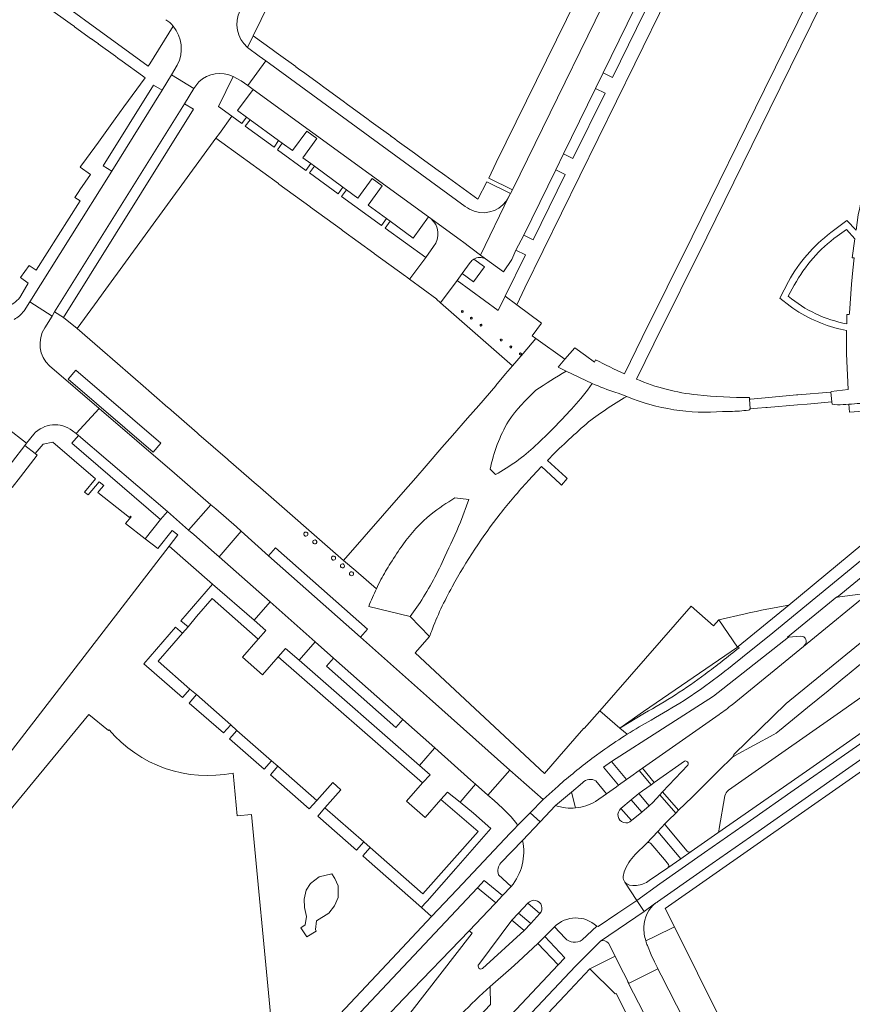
# Model space of a CAD drawing. Extents: x 152048 to 156914, y 461460 to 468786.
# Tile 139 of 256: x 155826 to 155980, y 463735 to 463916. Entities that reach past the tile are written whole.
import ezdxf

# ---------------------------------------------------------------- set-up
doc = ezdxf.new("R2010")
doc.units = 0
doc.header["$LTSCALE"] = 0.75
for name, color, linetype, lineweight in [('B-RO-VH-VERHARDING_ASFALT-GV', 251, 'CONTINUOUS', 18), ('B-RO-VH-VERHARDING_BETON-GV', 251, 'CONTINUOUS', 18), ('B-RO-VH-VERHARDING_BETONSTRAATSTEEN-GV', 251, 'CONTINUOUS', 18), ('B-RO-VH-VERHARDING_STRAATBAKSTEEN-GV', 251, 'CONTINUOUS', 18), ('B-RO-VH-VERHARDING_TEGEL-GV', 251, 'CONTINUOUS', 18), ('B-RO-VH-VERHARDING_TEGEL_RUBBER-GV', 251, 'CONTINUOUS', 18)]:
    doc.layers.add(name, color=color, linetype=linetype, lineweight=lineweight)

msp = doc.modelspace()

# ---------------------------------------------------------------- linework, layer by layer
at = {"layer": 'B-RO-VH-VERHARDING_ASFALT-GV'}
for points in [[(155926.504, 463891.053), (155932.377, 463903.078), (155933.803, 463905.978), (155939.67, 463917.985), (155948.023, 463935.076), (155953.539, 463946.361), (155955.352, 463950.053), (155962.914, 463965.453), (155964.716, 463969.14), (155970.56, 463981.025), (155967.784, 463982.391), (155965.563, 463983.48), (155955.262, 463962.489), (155952.583, 463957.054), (155950.485, 463952.789), (155948.897, 463949.574), (155941.517, 463934.4)], [(155939.912, 463849.645), (155943.114, 463856.126), (155952.88, 463875.755), (155964.461, 463899.381), (155973.931, 463918.646), (155974.92, 463918.204), (155975.138, 463918.196), (155975.307, 463918.19), (155975.357, 463918.29), (155976.067, 463919.811), (155976.104, 463919.901), (155976.223, 463920.165), (155974.972, 463920.775), (155989.707, 463950.941), (156004.652, 463981.414), (156002.92, 463982.524), (156002.526, 463982.767), (155987.723, 463952.367), (155972.738, 463921.748), (155964.711, 463924.731), (155954.93, 463928.164), (155954.749, 463927.809), (155953.87, 463925.989), (155954.646, 463925.718)], [(155941.393, 463934.124), (155939.597, 463930.476), (155939.26, 463929.795), (155917.096, 463884.467), (155916.767, 463883.805), (155916.477, 463883.218), (155911.264, 463872.431), (155912.138, 463871.778), (155915.493, 463869.356), (155917.013, 463871.666), (155917.741, 463873.354), (155919.201, 463876.13), (155925.082, 463888.164), (155926.504, 463891.053)], [(155954.646, 463925.718), (155957.985, 463924.549), (155964.06, 463922.424), (155971.656, 463919.533), (155963.497, 463902.903), (155950.197, 463875.799), (155940.984, 463857.304), (155937.7, 463850.608)], [(155865.747, 463905.317), (155867.198, 463904.53), (155868.422, 463903.667), (155871.744, 463908.184), (155870.533, 463909.055), (155868.382, 463910.664), (155868.344, 463910.692)], [(155855.462, 463907.397), (155854.399, 463905.643), (155858.488, 463903.079), (155859.459, 463904.313)], [(155871.744, 463908.184), (155868.422, 463903.667), (155869.406, 463902.939), (155901.691, 463879.481), (155902.089, 463879.184), (155907.732, 463875.06), (155907.917, 463874.926), (155911.264, 463872.431), (155916.477, 463883.218)], [(155908.439, 463881.381), (155872.417, 463907.68), (155871.744, 463908.184)], [(156074.356, 463879.542), (156084.898, 463888.468), (156086.847, 463890.139), (156084.908, 463895.125), (156084.209, 463894.467), (156083.551, 463893.92), (156082.965, 463893.376), (156082.776, 463893.223), (156054.238, 463869), (156041.408, 463858.189), (156011.621, 463833.899), (156000, 463824.422), (155989.546, 463815.859), (155983.807, 463811.245), (155970.641, 463800.476), (155957.528, 463789.751)], [(156068.686, 463887.679), (156008.382, 463838.569), (156000, 463831.744), (155964.332, 463802.439), (155961.331, 463800.009), (155957.546, 463796.977)], [(155957.597, 463780.078), (155957.806, 463780.595), (155967.49, 463789.967), (155981.738, 463801.591), (155987.942, 463806.64), (155989.342, 463807.755), (155990.755, 463808.849), (155992.187, 463809.92), (155993.635, 463810.973), (155995.835, 463812.511), (156016.729, 463826.542), (156034.622, 463838.56), (156036.231, 463839.671), (156037.827, 463840.804), (156039.404, 463841.96), (156040.969, 463843.133), (156042.516, 463844.329), (156085.905, 463878.995), (156087.849, 463876.694), (156088.906, 463877.538), (156091.234, 463879.434), (156087.667, 463888.06), (156085.661, 463886.466), (156075.342, 463878.225)], [(155932.464, 463775.719), (155934.424, 463773.377), (155936.222, 463774.652), (155936.599, 463774.92), (155933.869, 463778.248), (155935.319, 463779.318), (155954.116, 463791.295), (155967.873, 463802.199), (155967.684, 463802.19), (155976.772, 463809.581), (155976.837, 463809.501), (156000, 463828.543), (156009.805, 463836.52), (156069.866, 463885.382)], [(155981.429, 463883.231), (155981.145, 463881.896), (155980.992, 463881.176), (155980.714, 463879.868), (155980.34, 463877.056), (155978.631, 463878.798), (155975.65, 463876.59)], [(155910.094, 463880.516), (155910.074, 463880.537)], [(155976.853, 463875.966), (155978.534, 463877.182), (155980.069, 463875.458), (155979.584, 463871.964), (155979.974, 463871.927), (155979.733, 463869.667), (155979.49, 463867.103), (155979.081, 463861.748), (155979.066, 463861.5), (155978.901, 463861.504), (155978.647, 463861.511), (155978.612, 463859.809)], [(155967.894, 463867.621), (155966.319, 463864.525), (155968.183, 463863.056)], [(155967.849, 463864.899), (155968.957, 463866.95)], [(155831.082, 463859.077), (155832.436, 463861.219), (155828.317, 463863.853), (155827.273, 463862.19)], [(156094.67, 463861.937), (156090.32, 463858.864), (156084.684, 463854.945), (156077.407, 463849.873), (156069.855, 463844.607), (156062.687, 463839.6), (156052.877, 463832.738), (156040.717, 463824.237), (156029.297, 463816.257), (156025.638, 463813.698), (156020.573, 463810.156), (156010.356, 463803.031), (155999.528, 463795.463), (155993.559, 463791.291), (155985.232, 463785.461), (155977.582, 463780.116), (155968.911, 463774.059), (155960.903, 463768.46), (155952.465, 463762.564), (155944.232, 463756.8), (155940.002, 463753.746), (155941.355, 463751.7)], [(155943.776, 463753.472), (155945.644, 463754.798), (155953.868, 463760.556), (155962.307, 463766.452), (155970.314, 463772.051), (155978.985, 463778.108), (155986.636, 463783.453), (155994.962, 463789.283), (156000.932, 463793.455), (156011.758, 463801.022), (156021.976, 463808.147), (156027.042, 463811.69), (156030.701, 463814.249), (156042.12, 463822.229), (156054.281, 463830.73), (156064.091, 463837.592), (156071.258, 463842.599), (156078.808, 463847.863), (156086.084, 463852.934), (156091.723, 463856.855), (156095.054, 463859.191)], [(155977.474, 463858.818), (155978.583, 463858.6), (155978.551, 463854.983), (155978.545, 463854.306), (155978.545, 463854.286), (155978.848, 463847.706), (155975.738, 463847.391), (155975.706, 463847.243), (155975.835, 463845.44), (155975.906, 463845.045), (155976.877, 463844.915)], [(155932.415, 463853.212), (155932.189, 463852.769), (155930.52, 463853.986), (155928.579, 463855.423), (155928.575, 463855.418), (155926.757, 463853.285), (155925.508, 463851.866), (155926.98, 463851.076), (155926.985, 463851.073), (155931.773, 463848.819)], [(155836.21, 463840.157), (155836.882, 463839.628), (155841.085, 463844.245), (155831.97, 463852.084)], [(155936.121, 463847.15), (155936.532, 463847.085), (155938.153, 463846.454)], [(155960.856, 463844.154), (155960.717, 463845.962), (155960.708, 463846.272)], [(155955.779, 463843.684), (155957.148, 463843.696)], [(155779.236, 463775.315), (155779.687, 463775.937), (155794.287, 463794.761), (155822.797, 463831.518), (155827.403, 463837.457), (155827.704, 463837.845), (155824.138, 463840.654), (155808.345, 463820.277), (155799.494, 463808.851), (155775.023, 463777.239)], [(155824.985, 463841.751), (155824.138, 463840.654), (155827.704, 463837.845), (155829.05, 463839.519)], [(155951.964, 463792.752), (155948.668, 463790.5)], [(155955.124, 463787.959), (155941.03, 463778.072), (155943.207, 463775.444), (155948.759, 463779.36)], [(155934.131, 463781.581), (155931.743, 463779.825)], [(155948.759, 463779.36), (155943.207, 463775.444), (155942.614, 463775.022), (155941.051, 463773.933), (155940.355, 463773.421)], [(155949.345, 463778.617), (155944.721, 463773.707), (155947.678, 463770.323), (155950.14, 463772.753), (155955.356, 463777.935), (155957.266, 463779.766), (155957.597, 463780.078)], [(155940.355, 463773.421), (155942.275, 463771.173), (155942.926, 463771.781), (155944.217, 463773.154), (155944.721, 463773.707), (155949.345, 463778.617)], [(155925.521, 463774.793), (155922.79, 463772.324), (155920.371, 463769.879), (155922.186, 463768.178), (155925.063, 463771.191), (155927.99, 463773.682), (155930.014, 463775.404)], [(155914.977, 463760.675), (155918.951, 463764.787), (155922.186, 463768.178), (155920.371, 463769.879), (155917.975, 463767.454), (155917.525, 463766.946), (155916.704, 463766.094), (155906.919, 463755.749), (155902.231, 463750.761), (155895.019, 463743.087), (155876.744, 463723.648), (155872.681, 463719.353)], [(155939.029, 463768.426), (155937.048, 463770.629)], [(155945.723, 463759.762), (155948.094, 463761.403), (155943.878, 463766.452), (155941.821, 463764.296)], [(155942.548, 463764.232), (155945.087, 463761.249), (155945.828, 463760.377)], [(155861.575, 463703.065), (155863.976, 463705.981), (155864.744, 463706.879), (155874.535, 463717.62), (155910.675, 463756.075), (155911.911, 463757.39), (155915.292, 463754.626), (155916.878, 463756.306), (155914.543, 463758.475)], [(155878.175, 463687.853), (155884.418, 463694.581), (155902.134, 463713.44), (155920.662, 463733.129), (155928.703, 463741.648), (155933.329, 463746.242), (155941.355, 463751.7), (155940.002, 463753.746), (155936.498, 463751.394), (155932.851, 463748.947), (155932.605, 463749.039), (155929.935, 463746.495)], [(155919.968, 463753.228), (155922.151, 463751.325)], [(155941.355, 463751.7), (155943.513, 463753.279)], [(155911.623, 463741.203), (155919.276, 463748.19), (155917.007, 463750.114), (155910.903, 463741.983)], [(155926.789, 463746.791), (155924.825, 463748.883), (155923.079, 463747.126), (155926.767, 463743.182), (155925.521, 463741.879), (155912.031, 463727.54), (155910.849, 463726.284), (155899.255, 463713.953), (155898.126, 463712.752)], [(155970.189, 463689.483), (155959.092, 463711.081), (155955.236, 463718.752), (155952.694, 463723.769), (155947.276, 463734.447), (155944.486, 463739.974), (155943.883, 463741.165), (155938.482, 463738.479), (155939.391, 463736.658), (155940.282, 463734.916), (155941.881, 463731.791), (155941.942, 463731.791), (155944.089, 463727.56), (155945.413, 463728.302), (155946.924, 463728.493), (155948.395, 463728.111), (155949.338, 463727.484), (155950.342, 463726.08), (155950.667, 463724.386), (155950.244, 463722.711), (155949.155, 463721.373), (155947.604, 463720.613), (155949.804, 463716.28), (155949.703, 463716.229)]]:
    msp.add_lwpolyline(points, dxfattribs=at)
for points in [[(155868.344, 463910.692, -0.3348907), (155867.009, 463917.444)], [(155853.38, 463915.758, -0.0680933), (155854.681, 463914.578)], [(155854.681, 463914.578, -0.3037151), (155855.462, 463907.397)], [(155859.459, 463904.313, -0.3085302), (155865.747, 463905.317)], [(155916.477, 463883.218, -0.37477), (155910.094, 463880.516)], [(155910.074, 463880.537, -0.0804499), (155908.439, 463881.381)], [(155975.65, 463876.59, 0.1045746), (155967.894, 463867.621)], [(155968.957, 463866.95, -0.1091523), (155976.853, 463875.966)], [(155978.612, 463859.809, -0.128606), (155967.849, 463864.899)], [(155827.273, 463862.19, -0.1026651), (155825.449, 463860.615)], [(155968.183, 463863.056, 0.100129), (155977.474, 463858.818)], [(155831.97, 463852.084, -0.3615041), (155831.082, 463859.077)], [(155937.7, 463850.608, -0.0151059), (155932.415, 463853.212)], [(155951.14, 463846.725, -0.0744694), (155939.912, 463849.645)], [(155931.773, 463848.819, 0.0117621), (155936.121, 463847.15)], [(155938.153, 463846.454, 0.1192217), (155955.779, 463843.684)], [(155960.708, 463846.272, -0.0272767), (155951.14, 463846.725)], [(155957.148, 463843.696, 0.0208805), (155960.549, 463843.925)], [(155960.549, 463843.925, 0.3806805), (155960.856, 463844.154)], [(155976.877, 463844.915, 0.0042724), (155978.99, 463845.024)], [(155978.99, 463845.024, 0.0083525), (155983.12, 463845.346)], [(155829.05, 463839.519, -0.3871385), (155836.21, 463840.157)], [(155957.546, 463796.977, -0.0135423), (155951.964, 463792.752)], [(155948.668, 463790.5, -0.0050432), (155942.641, 463786.927)], [(155957.528, 463789.751, -0.0224122), (155955.124, 463787.959)], [(155942.641, 463786.927, 0.0150232), (155938.196, 463784.306)], [(155938.196, 463784.306, 0.0138844), (155934.131, 463781.581)], [(155931.743, 463779.825, 0.021313), (155925.521, 463774.793)], [(155949.345, 463778.617, 0.7592002), (155948.759, 463779.36)], [(155948.759, 463779.36, -0.7592002), (155949.345, 463778.617)], [(155930.014, 463775.404, -0.3505894), (155932.464, 463775.719)], [(155937.048, 463770.629, 1.0435034), (155939.029, 463768.426)], [(155941.821, 463764.296, -0.4345651), (155942.548, 463764.232)], [(155914.543, 463758.475, -0.267273), (155914.977, 463760.675)], [(155945.828, 463760.377, -0.3660118), (155945.723, 463759.762)], [(155922.151, 463751.325, 1.0445679), (155919.968, 463753.228)], [(155943.513, 463753.279, -0.0141712), (155943.776, 463753.472)], [(155929.935, 463746.495, -0.3667979), (155926.789, 463746.791)], [(155910.903, 463741.983, 0.8253462), (155911.623, 463741.203)]]:
    msp.add_lwpolyline(points, format="xyb", dxfattribs=at)
for points in [[(155832.897, 463862.034), (155856.787, 463900.281), (155858.488, 463903.079), (155854.399, 463905.643), (155852.67, 463902.788), (155843.408, 463887.899), (155828.317, 463863.853), (155832.436, 463861.219)], [(155969.636, 463846.745), (155969.366, 463846.722), (155963.587, 463846.201), (155960.869, 463845.974), (155960.717, 463845.962), (155960.856, 463844.154), (155962.175, 463844.271), (155963.691, 463844.405), (155963.967, 463844.429), (155969.57, 463844.9), (155971.338, 463845.052), (155975.835, 463845.44), (155975.706, 463847.243)], [(155857.55, 463821.878), (155861.663, 463826.538), (155854.94, 463832.319), (155841.085, 463844.245), (155836.882, 463839.628), (155837.297, 463839.291), (155853.654, 463825.312)], [(155861.663, 463826.538), (155857.55, 463821.878), (155858.486, 463821.08), (155862.223, 463817.771), (155863.149, 463816.97), (155867.206, 463821.65), (155866.334, 463822.443), (155862.558, 463825.764)], [(155902.857, 463781.807), (155909.484, 463775.854), (155910.307, 463775.125), (155912.571, 463773.121), (155916.655, 463777.695), (155901.879, 463790.92), (155889.188, 463802.167), (155872.263, 463817.147), (155867.206, 463821.65), (155863.149, 463816.97), (155872.557, 463808.666), (155880.851, 463801.318), (155884.216, 463798.285), (155896.977, 463787.02)]]:
    msp.add_lwpolyline(points, close=True, dxfattribs=at)
at = {"layer": 'B-RO-VH-VERHARDING_BETON-GV'}
for points in [[(155933.186, 463788.648), (155936.873, 463785.404), (155941.242, 463788.473), (155958.499, 463800.343), (155955.046, 463805.348), (155954.112, 463804.277), (155949.968, 463807.891)], [(155885.563, 463719.458), (155898.25, 463732.938), (155909.677, 463747.747), (155909.127, 463748.172), (155897.092, 463735.614), (155887.312, 463725.347)]]:
    msp.add_lwpolyline(points, close=True, dxfattribs=at)
msp.add_lwpolyline([(155981.738, 463801.591), (155967.49, 463789.967), (155957.806, 463780.595), (155957.597, 463780.078), (155957.984, 463780.315), (155965.192, 463784.268), (155965.617, 463784.506), (155966.251, 463785.031), (155971.395, 463789.236), (155975.169, 463792.321), (155978.112, 463794.724), (155978.357, 463794.924), (155983.604, 463799.208)], dxfattribs=at)
at = {"layer": 'B-RO-VH-VERHARDING_BETONSTRAATSTEEN-GV'}
for points in [[(155912.747, 463886.598), (155917.096, 463884.467), (155939.26, 463929.795), (155934.9, 463931.917), (155932.623, 463927.195), (155914.142, 463889.505)], [(155843.408, 463887.899), (155852.67, 463902.788), (155851.116, 463903.689), (155841.849, 463888.863)], [(155869.406, 463902.939), (155866.535, 463899.083), (155868.199, 463897.856), (155868.893, 463897.359), (155874.11, 463893.547), (155874.787, 463893.069), (155876.677, 463891.683), (155879.304, 463895.26), (155881.159, 463893.927), (155878.567, 463890.341), (155880.044, 463889.279), (155880.715, 463888.787), (155885.902, 463884.957), (155886.604, 463884.472), (155888.688, 463882.956), (155891.321, 463886.526), (155893.164, 463885.19), (155890.551, 463881.612), (155893.945, 463879.16), (155894.619, 463878.671), (155898.849, 463875.577), (155901.691, 463879.481)], [(155856.787, 463900.281), (155832.897, 463862.034), (155834.531, 463860.959), (155858.467, 463899.271)], [(155835.424, 463849.649), (155851.04, 463836.213), (155852.468, 463837.877), (155836.83, 463851.296)], [(155852.361, 463823.806), (155853.654, 463825.312), (155837.297, 463839.291), (155836.047, 463837.833)], [(155889.188, 463802.167), (155890.462, 463803.628), (155873.549, 463818.608), (155872.263, 463817.147)], [(155858.985, 463791.598), (155865.3, 463786.022), (155866.444, 463784.984), (155872.784, 463779.441), (155873.965, 463778.413), (155881.119, 463772.115), (155884.069, 463775.422), (155885.563, 463774.107), (155882.628, 463770.797), (155889.786, 463764.51), (155890.944, 463763.492), (155900.632, 463754.987), (155910.827, 463766.42), (155903.934, 463772.297), (155901.05, 463769.012), (155897.609, 463772.02), (155900.57, 463775.349), (155874.051, 463798.548), (155871.121, 463795.252), (155867.434, 463798.492), (155870.354, 463801.826), (155861.907, 463809.256), (155858.989, 463805.945), (155857.448, 463804.075), (155856.432, 463802.893), (155854.852, 463801.094), (155851.941, 463797.754), (155857.795, 463792.611)], [(155884.216, 463798.285), (155882.907, 463796.838), (155895.688, 463785.564), (155896.977, 463787.02)], [(155942.614, 463775.022), (155943.207, 463775.444), (155941.03, 463778.072), (155940.42, 463777.656)], [(155944.721, 463773.707), (155944.217, 463773.154), (155947.16, 463769.811), (155947.678, 463770.323)]]:
    msp.add_lwpolyline(points, close=True, dxfattribs=at)
for points in [[(155912.138, 463871.778), (155911.264, 463872.431), (155907.917, 463874.926), (155907.732, 463875.06), (155902.089, 463879.184)], [(155902.618, 463874.017), (155901.153, 463872.01), (155898.258, 463868.116), (155898.185, 463868.017), (155903.181, 463864.377), (155903.143, 463864.325), (155903.898, 463863.661), (155906.928, 463867.788), (155907.882, 463869.087), (155909.354, 463871.093)], [(156094.209, 463863.482), (156091.949, 463861.9), (156077.433, 463851.763), (156029.637, 463818.36), (156024.765, 463814.967), (155994.857, 463794.141), (155992.404, 463792.407), (155990.826, 463791.291), (155990.657, 463791.172), (155987.589, 463789.016), (155971.191, 463777.548), (155954.913, 463766.188), (155950.016, 463762.733), (155948.094, 463761.403), (155945.723, 463759.762), (155942.289, 463757.382)], [(155937.774, 463757.127), (155940.002, 463753.746), (155944.232, 463756.8), (155952.465, 463762.564), (155960.903, 463768.46), (155968.911, 463774.059), (155977.582, 463780.116), (155985.232, 463785.461), (155993.559, 463791.291), (155999.528, 463795.463), (156010.356, 463803.031), (156020.573, 463810.156), (156025.638, 463813.698), (156029.297, 463816.257), (156040.717, 463824.237), (156052.877, 463832.738), (156062.687, 463839.6), (156069.855, 463844.607), (156077.407, 463849.873), (156084.684, 463854.945), (156090.32, 463858.864), (156094.67, 463861.937)], [(155825.103, 463829.72), (155826.63, 463831.679), (155829.717, 463835.642), (155829.331, 463835.945), (155827.403, 463837.457), (155822.797, 463831.518)], [(155981.1, 463810.065), (155976.837, 463809.501), (155976.772, 463809.581), (155967.684, 463802.19), (155967.873, 463802.199), (155970.159, 463802.36)], [(155970.833, 463800.685), (155970.641, 463800.476), (155983.807, 463811.245)], [(155958.623, 463800.429), (155967.941, 463808.035)], [(155959.928, 463806.492), (155955.046, 463805.348), (155958.499, 463800.343), (155958.623, 463800.429)], [(155987.046, 463795.153), (155976.866, 463788.019), (155966.078, 463780.483), (155956.845, 463774.011)], [(155954.913, 463766.188), (155971.191, 463777.548), (155987.589, 463789.016)], [(155917.975, 463767.454), (155920.371, 463769.879), (155922.79, 463772.324), (155916.655, 463777.695), (155912.571, 463773.121), (155913.724, 463772.101), (155915.259, 463770.742), (155916.889, 463769.097), (155917.944, 463767.811)], [(155937.048, 463770.629), (155938.98, 463772.26), (155940.355, 463773.421), (155941.051, 463773.933), (155942.614, 463775.022), (155940.42, 463777.656), (155938.899, 463776.571), (155938.071, 463775.964), (155936.599, 463774.92), (155936.222, 463774.652), (155934.424, 463773.377), (155932.399, 463771.95)], [(155927.99, 463773.682), (155925.063, 463771.191)], [(155928.728, 463770.75), (155927.99, 463773.682)], [(155939.682, 463762.194), (155941.821, 463764.296), (155943.878, 463766.452), (155945.227, 463767.866), (155945.825, 463768.48), (155947.16, 463769.811), (155944.217, 463773.154), (155942.926, 463771.781), (155942.275, 463771.173), (155940.901, 463770.01), (155939.029, 463768.426)], [(155956.199, 463772.967), (155955.146, 463766.963), (155955.064, 463766.496)], [(155925.063, 463771.191), (155922.186, 463768.178), (155918.951, 463764.787)], [(155937.481, 463758.116), (155937.691, 463759.007)], [(155932.605, 463749.039), (155932.851, 463748.947), (155936.498, 463751.394), (155940.002, 463753.746), (155937.774, 463757.127)], [(155916.878, 463756.306), (155915.292, 463754.626), (155914.053, 463753.314), (155913.851, 463753.101), (155909.127, 463748.172), (155909.677, 463747.747), (155898.25, 463732.938), (155885.563, 463719.458), (155879.992, 463713.559), (155875.503, 463708.806), (155870.269, 463703.255), (155869.573, 463702.542), (155864.843, 463697.661), (155862.844, 463695.288), (155865.094, 463693.235), (155867.202, 463695.749), (155870.857, 463699.45)], [(155939.952, 463756.517), (155939.277, 463756.498), (155938.641, 463756.569)], [(155918.249, 463751.421), (155919.968, 463753.228)], [(155943.513, 463753.279), (155941.355, 463751.7), (155933.329, 463746.242)], [(155910.903, 463741.983), (155917.007, 463750.114), (155918.249, 463751.421)], [(155922.151, 463751.325), (155920.494, 463749.518), (155919.276, 463748.19), (155911.623, 463741.203)], [(155913, 463737.888), (155916.861, 463741.278), (155917.471, 463741.823), (155918.257, 463742.54), (155921.81, 463745.848), (155923.079, 463747.126), (155924.825, 463748.883)], [(155934.763, 463745.86), (155935.986, 463743.466), (155937.197, 463741.096), (155937.889, 463739.754), (155937.912, 463739.708), (155938.188, 463739.136), (155938.351, 463738.764), (155938.436, 463738.57), (155938.482, 463738.479)], [(155938.482, 463738.479), (155943.883, 463741.165), (155943.739, 463741.449), (155943.291, 463742.335), (155943.242, 463742.433), (155942.639, 463743.751), (155941.94, 463745.441)], [(155907.742, 463732.818), (155904.17, 463729.016), (155891.025, 463715.093), (155881.453, 463704.934), (155876.341, 463699.435), (155876.51, 463699.429), (155879.842, 463699.431), (155895.923, 463716.457), (155913.057, 463734.606), (155913.034, 463737.749), (155913, 463737.888)]]:
    msp.add_lwpolyline(points, dxfattribs=at)
for points in [[(155902.089, 463879.184, -0.407), (155902.618, 463874.017)], [(155909.354, 463871.093, -0.1038891), (155909.998, 463871.71)], [(155909.998, 463871.71, -0.2672871), (155912.138, 463871.778)], [(155967.941, 463808.035, 0.0108631), (155959.928, 463806.492)], [(155970.159, 463802.36, -0.6975225), (155970.833, 463800.685)], [(155956.845, 463774.011, 0.2201702), (155956.199, 463772.967)], [(155932.399, 463771.95, -0.1093062), (155928.728, 463770.75)], [(155925.063, 463771.191, 0.1066833), (155928.728, 463770.75)], [(155928.728, 463770.75, -0.1066833), (155925.063, 463771.191)], [(155939.029, 463768.426, -1.0435034), (155937.048, 463770.629)], [(155917.944, 463767.811, -0.2546857), (155917.975, 463767.454)], [(155955.064, 463766.496, -0.229483), (155954.913, 463766.188)], [(155918.951, 463764.787, -0.2340474), (155916.878, 463756.306)], [(155937.691, 463759.007, -0.1089109), (155939.682, 463762.194)], [(155937.774, 463757.127, -0.1791235), (155937.481, 463758.116)], [(155938.641, 463756.569, -0.1802451), (155937.774, 463757.127)], [(155942.289, 463757.382, -0.142455), (155939.952, 463756.517)], [(155919.968, 463753.228, -1.0445679), (155922.151, 463751.325)], [(155941.253, 463748.855, -0.2223612), (155943.513, 463753.279)], [(155924.825, 463748.883, -0.399742), (155932.605, 463749.039)], [(155941.653, 463746.283, -0.0677071), (155941.253, 463748.855)], [(155933.329, 463746.242, -0.3582779), (155934.763, 463745.86)], [(155941.94, 463745.441, -0.0223926), (155941.653, 463746.283)], [(155911.623, 463741.203, -0.8253462), (155910.903, 463741.983)], [(155913, 463737.888, 0.0255602), (155907.742, 463732.818)], [(155907.742, 463732.818, -0.0255602), (155913, 463737.888)]]:
    msp.add_lwpolyline(points, format="xyb", dxfattribs=at)
at = {"layer": 'B-RO-VH-VERHARDING_STRAATBAKSTEEN-GV'}
for points in [[(155892.085, 463811.085), (155888.304, 463814.353), (155886.064, 463816.289), (155870.262, 463830.048), (155870.02, 463830.259), (155864.913, 463834.705), (155864.678, 463834.91), (155859.451, 463839.461), (155859.142, 463839.731), (155853.843, 463844.345), (155853.725, 463844.447), (155848.681, 463848.839), (155848.278, 463849.19), (155843.064, 463853.73), (155842.631, 463854.107), (155837.057, 463858.96), (155834.531, 463860.959), (155832.897, 463862.034), (155832.436, 463861.219), (155831.082, 463859.077)], [(155926.98, 463851.076), (155925.508, 463851.866), (155926.757, 463853.285), (155921.433, 463857.093), (155919.093, 463854.372)], [(155919.093, 463854.372), (155917.102, 463852.058), (155915.862, 463850.614), (155914.032, 463848.484), (155914.088, 463848.435), (155910.913, 463844.793), (155908.869, 463842.448), (155906.073, 463839.241), (155904.155, 463837.041), (155901.232, 463833.688), (155899.314, 463831.489), (155897.024, 463828.862), (155886.064, 463816.289), (155888.304, 463814.353), (155892.085, 463811.085)], [(155831.97, 463852.084), (155841.085, 463844.245), (155854.94, 463832.319), (155861.663, 463826.538)], [(155931.773, 463848.819), (155930.894, 463847.594), (155929.682, 463846.068), (155927.952, 463844.12)], [(155938.153, 463846.454), (155936.532, 463847.085), (155936.121, 463847.15)], [(155913.971, 463832.082), (155913.007, 463833.054)], [(155920.004, 463830.918), (155922.466, 463833.551), (155925.887, 463830.366), (155926.132, 463830.137), (155927.2, 463831.363), (155926.953, 463831.589), (155923.561, 463834.693)], [(155906.5, 463827.808), (155909.095, 463827.469), (155907.559, 463823.322)], [(155861.663, 463826.538), (155862.558, 463825.764), (155866.334, 463822.443), (155867.206, 463821.65), (155872.263, 463817.147), (155873.549, 463818.608), (155890.462, 463803.628), (155889.188, 463802.167), (155901.879, 463790.92), (155916.655, 463777.695), (155922.79, 463772.324), (155925.521, 463774.793)], [(155865.3, 463786.022), (155863.986, 463784.544), (155857.622, 463790.021), (155858.985, 463791.598), (155857.795, 463792.611), (155856.445, 463791.054), (155849.337, 463797.271), (155855.14, 463803.991), (155856.432, 463802.893), (155857.448, 463804.075), (155856.149, 463805.185), (155861.972, 463811.931), (155853.954, 463818.922), (155803.675, 463753.755)], [(155938.196, 463784.306), (155936.873, 463785.404), (155933.186, 463788.648), (155930.327, 463785.37), (155930.263, 463785.426), (155925.713, 463780.209), (155923.005, 463777.104), (155899.209, 463799.267), (155901.873, 463802.321), (155898.288, 463805.981), (155890.683, 463807.817)], [(155900.117, 463808.549), (155898.288, 463805.981), (155901.873, 463802.321)], [(155849.994, 463711.429), (155849.884, 463711.535), (155846.894, 463707.979), (155809.802, 463738.553), (155809.051, 463739.169), (155805.917, 463741.725), (155805.43, 463746.977), (155808.012, 463750.111), (155808.63, 463750.861), (155839.199, 463787.968), (155842.796, 463785.024), (155842.913, 463785.151)], [(155872.681, 463719.353), (155876.744, 463723.648), (155895.019, 463743.087), (155902.231, 463750.761), (155900.412, 463752.472), (155890.253, 463761.359), (155889.57, 463761.956), (155890.944, 463763.492), (155889.786, 463764.51), (155888.415, 463762.979), (155881.293, 463769.22), (155882.628, 463770.797), (155885.563, 463774.107), (155884.069, 463775.422), (155881.119, 463772.115), (155879.754, 463770.594), (155872.604, 463776.866), (155873.965, 463778.413), (155872.784, 463779.441), (155871.441, 463777.892), (155865.085, 463783.464), (155866.444, 463784.984), (155865.3, 463786.022)], [(155931.743, 463779.825), (155934.131, 463781.581)], [(155865.749, 463777.178), (155866.504, 463769.285)], [(155917.944, 463767.811), (155916.889, 463769.097), (155915.259, 463770.742), (155913.724, 463772.101), (155912.571, 463773.121), (155910.307, 463775.125), (155907.479, 463771.79), (155909.934, 463769.78), (155913.167, 463766.961), (155906.724, 463759.621), (155901.436, 463753.632), (155900.959, 463753.092), (155900.412, 463752.472), (155902.231, 463750.761), (155906.919, 463755.749), (155916.704, 463766.094), (155917.525, 463766.946), (155917.975, 463767.454)], [(155866.504, 463769.285), (155869.089, 463769.54), (155872.602, 463732.871), (155872.696, 463731.888), (155872.286, 463731.847), (155870.099, 463731.631), (155870.866, 463723.645), (155870.508, 463723.638)], [(155861.792, 463700.257), (155864.843, 463697.661), (155869.573, 463702.542), (155870.269, 463703.255), (155875.503, 463708.806), (155879.992, 463713.559), (155885.563, 463719.458), (155887.312, 463725.347), (155897.092, 463735.614), (155909.127, 463748.172), (155913.851, 463753.101), (155914.053, 463753.314), (155910.675, 463756.075), (155874.535, 463717.62), (155864.744, 463706.879), (155863.976, 463705.981), (155861.575, 463703.065)]]:
    msp.add_lwpolyline(points, dxfattribs=at)
for points in [[(155831.082, 463859.077, 0.3615041), (155831.97, 463852.084)], [(155921.414, 463847.582, -0.0162912), (155926.98, 463851.076)], [(155916.36, 463841.908, -0.0510831), (155921.414, 463847.582)], [(155936.121, 463847.15, -0.0117621), (155931.773, 463848.819)], [(155934.25, 463844.009, -0.0274114), (155938.153, 463846.454)], [(155927.952, 463844.12, -0.0200176), (155921.374, 463837.41)], [(155930.706, 463841.405, -0.0332012), (155934.25, 463844.009)], [(155913.007, 463833.054, -0.0805281), (155916.36, 463841.908)], [(155923.561, 463834.693, -0.0201349), (155930.706, 463841.405)], [(155921.374, 463837.41, -0.0634069), (155913.971, 463832.082)], [(155914.849, 463824.847, -0.0181819), (155920.004, 463830.918)], [(155902.166, 463824.827, -0.0206198), (155906.5, 463827.808)], [(155896.945, 463819.161, -0.0658572), (155902.166, 463824.827)], [(155906.045, 463811.451, -0.041975), (155914.849, 463824.847)], [(155907.559, 463823.322, -0.0127356), (155904.698, 463817.013)], [(155878.866, 463820.849, -0.4149751), (155878.83, 463821.379)], [(155878.83, 463821.379, -0.9981199), (155879.395, 463820.885)], [(155879.395, 463820.885, -0.4156314), (155878.866, 463820.849)], [(155881.035, 463819.431, -1), (155880.471, 463819.925)], [(155880.471, 463819.925, -1.0020082), (155881.035, 463819.431)], [(155894.696, 463815.807, -0.0165528), (155896.945, 463819.161)], [(155884.487, 463816.465, -1), (155883.923, 463816.959)], [(155883.923, 463816.959, -1), (155884.487, 463816.465)], [(155904.698, 463817.013, -0.0369106), (155900.117, 463808.549)], [(155886.136, 463815.034, -1), (155885.572, 463815.528)], [(155885.572, 463815.528, -1), (155886.136, 463815.034)], [(155892.906, 463812.753, -0.0144375), (155894.696, 463815.807)], [(155887.258, 463813.566, -0.4138059), (155887.223, 463814.095)], [(155887.223, 463814.095, -1.0018837), (155887.787, 463813.602)], [(155887.787, 463813.602, -0.4158826), (155887.258, 463813.566)], [(155892.085, 463811.085, -0.0091393), (155892.906, 463812.753)], [(155902.197, 463803.203, -0.0380469), (155906.045, 463811.451)], [(155890.683, 463807.817, -0.0171331), (155892.085, 463811.085)], [(155901.873, 463802.321, -0.0047299), (155902.197, 463803.203)], [(155842.913, 463785.151, 0.2737551), (155865.749, 463777.178)], [(155934.131, 463781.581, -0.0138844), (155938.196, 463784.306)], [(155925.521, 463774.793, -0.021313), (155931.743, 463779.825)], [(155917.975, 463767.454, 0.2546857), (155917.944, 463767.811)]]:
    msp.add_lwpolyline(points, format="xyb", dxfattribs=at)
for points in [[(155835.424, 463849.649), (155836.83, 463851.296), (155852.468, 463837.877), (155851.04, 463836.213)], [(155853.954, 463818.922), (155861.972, 463811.931), (155869.603, 463805.278), (155872.557, 463808.666), (155863.149, 463816.97), (155862.223, 463817.771), (155858.486, 463821.08), (155857.55, 463821.878), (155853.654, 463825.312), (155852.361, 463823.806), (155849.571, 463820.274), (155851.862, 463818.498), (155854.502, 463821.822), (155855.551, 463820.991)], [(155874.051, 463798.548), (155875.394, 463800.114), (155877.888, 463797.932), (155880.851, 463801.318), (155872.557, 463808.666), (155869.603, 463805.278), (155871.752, 463803.404), (155870.354, 463801.826), (155867.434, 463798.492), (155871.121, 463795.252)], [(155877.888, 463797.932), (155900.02, 463778.565), (155902.366, 463781.247), (155902.857, 463781.807), (155896.977, 463787.02), (155895.688, 463785.564), (155882.907, 463796.838), (155884.216, 463798.285), (155880.851, 463801.318)], [(155910.307, 463775.125), (155909.484, 463775.854), (155902.857, 463781.807), (155902.366, 463781.247), (155900.02, 463778.565), (155901.963, 463776.864), (155900.57, 463775.349), (155897.609, 463772.02), (155901.05, 463769.012), (155903.934, 463772.297), (155905.158, 463773.69), (155907.479, 463771.79)], [(155878.205, 463748.723), (155878.989, 463749.251), (155879.252, 463750.808), (155878.886, 463752.464), (155878.816, 463753.969), (155879.202, 463755.611), (155879.978, 463756.843), (155881.555, 463758.094), (155883.911, 463758.656), (155884.448, 463757.752), (155885.035, 463756.451), (155885.077, 463754.258), (155884.41, 463752.76), (155883.327, 463751.378), (155881.095, 463749.979), (155880.891, 463748.368), (155880.99, 463748.086), (155879.287, 463747.039)]]:
    msp.add_lwpolyline(points, close=True, dxfattribs=at)
at = {"layer": 'B-RO-VH-VERHARDING_TEGEL-GV'}
for points in [[(155868.344, 463910.692), (155868.382, 463910.664), (155869.437, 463912.818), (155872.366, 463918.8), (155874.712, 463923.52), (155878.802, 463931.942), (155881.453, 463937.334), (155881.708, 463937.86), (155886.598, 463947.95)], [(155854.681, 463914.578), (155850.399, 463907.614), (155850.138, 463907.185), (155825.989, 463924.785)], [(155824.687, 463923.001), (155826.875, 463921.459), (155830.953, 463918.513), (155830.997, 463918.57), (155831.409, 463918.269), (155832.209, 463917.684), (155832.172, 463917.633), (155835.334, 463915.349), (155835.358, 463915.38), (155835.793, 463915.066), (155836.576, 463914.502), (155836.552, 463914.469), (155839.705, 463912.192), (155839.717, 463912.208), (155840.176, 463911.878), (155840.946, 463911.325), (155840.932, 463911.306), (155844.098, 463909.018), (155844.531, 463908.702), (155845.307, 463908.145), (155849.069, 463905.428), (155849.546, 463905.083), (155845.637, 463899.7)], [(155941.415, 463917.145), (155935.54, 463905.129), (155933.803, 463905.978), (155932.377, 463903.078), (155934.142, 463902.228), (155928.248, 463890.214), (155926.504, 463891.053), (155925.082, 463888.164), (155926.83, 463887.309), (155920.948, 463875.285), (155919.201, 463876.13), (155917.741, 463873.354), (155919.498, 463872.519), (155915.752, 463864.874), (155917.906, 463863.284), (155919.418, 463866.432), (155939.602, 463907.643), (155945.686, 463920.08)], [(155877.26, 463907.117), (155874.111, 463909.412), (155874.102, 463909.4), (155873.674, 463909.718), (155872.901, 463910.293), (155872.895, 463910.298), (155869.437, 463912.818), (155868.382, 463910.664), (155870.533, 463909.055), (155871.744, 463908.184), (155872.417, 463907.68), (155908.439, 463881.381)], [(155827.273, 463862.19), (155828.317, 463863.853), (155843.408, 463887.899), (155841.849, 463888.863), (155851.116, 463903.689), (155852.67, 463902.788), (155854.399, 463905.643), (155855.462, 463907.397)], [(155916.477, 463883.218), (155916.767, 463883.805), (155912.403, 463885.937), (155910.731, 463882.724), (155904.674, 463887.138), (155904.226, 463887.458), (155903.435, 463888.023), (155903.444, 463888.035), (155900.309, 463890.313), (155899.859, 463890.638), (155899.07, 463891.209), (155899.076, 463891.218), (155895.938, 463893.498), (155895.496, 463893.816), (155894.708, 463894.384), (155894.716, 463894.395), (155891.585, 463896.677), (155891.577, 463896.666), (155891.129, 463896.995), (155890.349, 463897.569), (155890.353, 463897.575), (155887.214, 463899.857), (155886.769, 463900.181), (155885.985, 463900.759), (155882.857, 463903.038), (155882.851, 463903.029), (155882.401, 463903.358), (155881.611, 463903.935), (155881.616, 463903.942), (155878.488, 463906.222), (155878.481, 463906.212), (155878.037, 463906.536), (155877.253, 463907.108), (155877.26, 463907.117)], [(155859.459, 463904.313), (155858.488, 463903.079), (155856.787, 463900.281), (155858.467, 463899.271), (155834.531, 463860.959), (155837.057, 463858.96), (155840.235, 463863.319), (155842.307, 463866.16), (155857.285, 463886.702), (155862.579, 463893.962), (155863.229, 463894.853), (155865.514, 463897.987), (155863.042, 463899.807), (155865.747, 463905.317)], [(155845.637, 463899.7), (155844.03, 463897.495), (155840.947, 463893.234), (155838.747, 463890.212), (155837.749, 463888.822), (155837.621, 463888.644), (155839.511, 463887.307), (155837.524, 463884.46), (155837.339, 463884.174), (155836.603, 463883.036), (155837.598, 463882.418), (155829.535, 463869.668), (155828.233, 463870.55), (155826.598, 463868.305), (155828.024, 463867.266), (155826.679, 463864.972)], [(156067.705, 463889.423), (156060.592, 463883.618), (156051.418, 463876.172), (156048.191, 463873.489), (156035.001, 463862.766), (156021.795, 463851.907), (156017.097, 463848.099), (156016.419, 463847.542), (155987.222, 463823.777), (155983.681, 463821.089), (155967.941, 463808.035), (155958.623, 463800.429), (155958.796, 463800.201)], [(155957.546, 463796.977), (155961.331, 463800.009), (155964.332, 463802.439), (156000, 463831.744), (156008.382, 463838.569), (156068.686, 463887.679)], [(155910.074, 463880.537), (155910.094, 463880.516)], [(155909.354, 463871.093), (155907.882, 463869.087), (155909.975, 463867.558), (155911.959, 463870.278), (155909.998, 463871.71)], [(156095.054, 463859.191), (156091.723, 463856.855), (156086.084, 463852.934), (156078.808, 463847.863), (156071.258, 463842.599), (156064.091, 463837.592), (156054.281, 463830.73), (156042.12, 463822.229), (156030.701, 463814.249), (156027.042, 463811.69), (156021.976, 463808.147), (156011.758, 463801.022), (156000.932, 463793.455), (155994.962, 463789.283), (155986.636, 463783.453), (155978.985, 463778.108), (155970.314, 463772.051), (155962.307, 463766.452), (155953.868, 463760.556), (155945.644, 463754.798), (155943.776, 463753.472)], [(155978.99, 463845.024), (155979.109, 463843.552), (155983.371, 463843.896), (155983.253, 463845.359)], [(155829.05, 463839.519), (155827.704, 463837.845), (155827.403, 463837.457), (155829.331, 463835.945), (155830.815, 463837.646), (155832.566, 463838.065), (155840.44, 463831.299), (155838.396, 463828.855)], [(155838.396, 463828.855), (155839.053, 463828.35), (155841.072, 463830.772), (155841.93, 463830.088), (155841.058, 463829.024), (155840.881, 463828.784), (155846.666, 463824.179), (155846.843, 463824.419), (155846.981, 463824.305), (155845.96, 463823.072), (155849.571, 463820.274), (155852.361, 463823.806), (155836.047, 463837.833), (155837.297, 463839.291), (155836.882, 463839.628), (155836.21, 463840.157)], [(155941.653, 463746.283), (155943.291, 463747.098), (155946.902, 463748.894), (155945.218, 463752.281), (156002.907, 463792.58), (156005.232, 463794.204), (156007.056, 463791.627), (156011.503, 463794.72), (156009.797, 463797.148), (156010.288, 463797.492), (156014.962, 463800.764), (156014.904, 463800.848), (156014.996, 463800.912), (156018.726, 463803.504), (156019.88, 463804.306), (156019.87, 463804.335), (156020.318, 463804.573), (156026.993, 463809.401)], [(155948.668, 463790.5), (155951.964, 463792.752)], [(155941.397, 463788.21), (155936.873, 463785.404), (155938.196, 463784.306)], [(155945.227, 463767.866), (155943.878, 463766.452), (155948.094, 463761.403), (155950.016, 463762.733)], [(155949.255, 463762.821), (155945.226, 463767.646)], [(155971.558, 463691.006), (155971.235, 463691.643), (155967.498, 463699.009), (155966.89, 463700.208), (155966.582, 463700.816), (155964.127, 463705.654), (155963.049, 463707.772), (155962.774, 463708.317), (155953.313, 463726.913), (155956.367, 463728.394), (155961.295, 463718.401), (155961.86, 463718.82), (155959.627, 463723.303), (155946.902, 463748.894), (155943.291, 463747.098), (155941.653, 463746.283)], [(155933.329, 463746.242), (155928.703, 463741.648), (155920.662, 463733.129), (155902.134, 463713.44), (155884.418, 463694.581), (155878.175, 463687.853)], [(155931.334, 463741.158), (155935.986, 463743.466), (155934.763, 463745.86)], [(155941.94, 463745.441), (155942.639, 463743.751), (155943.242, 463742.433), (155943.291, 463742.335), (155943.739, 463741.449), (155943.883, 463741.165), (155944.486, 463739.974), (155947.276, 463734.447), (155952.694, 463723.769), (155955.236, 463718.752), (155959.092, 463711.081), (155970.189, 463689.483)], [(155941.881, 463731.791), (155940.282, 463734.916), (155939.391, 463736.658), (155938.482, 463738.479), (155938.436, 463738.57), (155938.351, 463738.764), (155938.188, 463739.136), (155937.912, 463739.708), (155937.889, 463739.754), (155937.197, 463741.096), (155935.986, 463743.466), (155931.334, 463741.158), (155935.914, 463736.696), (155935.991, 463736.555), (155936.17, 463736.646), (155938.766, 463731.56), (155936.681, 463729.307), (155937.312, 463728.709), (155936.096, 463727.421), (155936.696, 463726.866), (155939.052, 463724.685)], [(155875.562, 463684.968), (155878.044, 463683.006), (155879.511, 463684.577), (155883.05, 463688.285), (155895.628, 463701.611), (155894.802, 463702.434), (155898.314, 463706.157), (155902.319, 463710.403), (155906.324, 463714.648), (155910.365, 463718.931), (155914.462, 463723.274), (155918.606, 463727.667), (155922.615, 463731.916), (155926.72, 463736.267), (155931.334, 463741.158)]]:
    msp.add_lwpolyline(points, dxfattribs=at)
for points in [[(155867.009, 463917.444, 0.3348907), (155868.344, 463910.692)], [(155855.462, 463907.397, 0.3037151), (155854.681, 463914.578)], [(155865.747, 463905.317, 0.3085302), (155859.459, 463904.313)], [(155910.094, 463880.516, 0.37477), (155916.477, 463883.218)], [(155908.439, 463881.381, 0.0804499), (155910.074, 463880.537)], [(155909.998, 463871.71, 0.1038891), (155909.354, 463871.093)], [(155826.679, 463864.972, -0.420627), (155821.46, 463863.593)], [(155825.449, 463860.615, 0.1026651), (155827.273, 463862.19)], [(155907.965, 463861.932, -1), (155907.795, 463862.226)], [(155907.795, 463862.226, -1.0051025), (155907.965, 463861.932)], [(155909.644, 463860.71, -1), (155909.474, 463861.004)], [(155909.474, 463861.004, -1), (155909.644, 463860.71)], [(155911.418, 463859.417, -0.9959894), (155911.248, 463859.712)], [(155911.248, 463859.712, -1.0040118), (155911.418, 463859.417)], [(155915.139, 463856.708, -1), (155914.969, 463857.002)], [(155914.969, 463857.002, -1), (155915.139, 463856.708)], [(155916.901, 463855.425, -1), (155916.731, 463855.719)], [(155916.731, 463855.719, -1), (155916.901, 463855.425)], [(155918.671, 463854.136, -1), (155918.501, 463854.43)], [(155918.501, 463854.43, -1.0051025), (155918.671, 463854.136)], [(155983.12, 463845.346, -0.0083525), (155978.99, 463845.024)], [(155836.21, 463840.157, 0.3871385), (155829.05, 463839.519)], [(155958.796, 463800.201, -0.0055706), (155952.554, 463795.353)], [(155951.964, 463792.752, 0.0135423), (155957.546, 463796.977)], [(155952.554, 463795.353, -0.0349912), (155941.397, 463788.21)], [(155942.641, 463786.927, 0.0050432), (155948.668, 463790.5)], [(155938.196, 463784.306, -0.0150232), (155942.641, 463786.927)], [(155945.226, 463767.646, -0.3681751), (155945.227, 463767.866)], [(155950.016, 463762.733, -0.3389028), (155949.255, 463762.821)], [(155943.776, 463753.472, 0.0141712), (155943.513, 463753.279)], [(155943.513, 463753.279, 0.2223612), (155941.253, 463748.855)], [(155941.253, 463748.855, 0.0677071), (155941.653, 463746.283)], [(155934.763, 463745.86, 0.3582779), (155933.329, 463746.242)], [(155941.653, 463746.283, 0.0223926), (155941.94, 463745.441)]]:
    msp.add_lwpolyline(points, format="xyb", dxfattribs=at)
for points in [[(155901.153, 463872.01), (155893.697, 463877.425), (155894.619, 463878.671), (155893.945, 463879.16), (155893.048, 463877.919), (155885.692, 463883.25), (155886.604, 463884.472), (155885.902, 463884.957), (155885.067, 463883.742), (155879.798, 463887.567), (155880.715, 463888.787), (155880.044, 463889.279), (155879.138, 463888.033), (155873.896, 463891.84), (155874.787, 463893.069), (155874.11, 463893.547), (155873.256, 463892.325), (155867.976, 463896.155), (155868.893, 463897.359), (155868.199, 463897.856), (155867.353, 463896.633), (155865.514, 463897.987), (155863.229, 463894.853), (155862.579, 463893.962), (155867.661, 463890.259), (155868.312, 463889.784), (155874.059, 463885.597), (155874.169, 463885.516), (155879.867, 463881.365), (155879.993, 463881.273), (155885.666, 463877.139), (155885.862, 463876.996), (155891.634, 463872.791), (155891.767, 463872.694), (155897.441, 463868.56), (155897.624, 463868.426), (155898.185, 463868.017), (155898.258, 463868.116)], [(155915.752, 463864.874), (155914.476, 463862.271), (155906.928, 463867.788), (155903.898, 463863.661), (155906.797, 463861.113), (155917.102, 463852.058), (155919.093, 463854.372), (155921.433, 463857.093), (155920.762, 463857.573), (155922.448, 463859.931), (155917.906, 463863.284)], [(155936.599, 463774.92), (155938.071, 463775.964), (155935.319, 463779.318), (155933.869, 463778.248)], [(155942.275, 463771.173), (155940.355, 463773.421), (155938.98, 463772.26), (155940.901, 463770.01)], [(155940.901, 463770.01), (155938.98, 463772.26), (155937.048, 463770.629), (155939.029, 463768.426)], [(155915.292, 463754.626), (155911.911, 463757.39), (155910.675, 463756.075), (155914.053, 463753.314)], [(155919.968, 463753.228), (155918.249, 463751.421), (155920.494, 463749.518), (155922.151, 463751.325)], [(155919.276, 463748.19), (155920.494, 463749.518), (155918.249, 463751.421), (155917.007, 463750.114)], [(155923.079, 463747.126), (155921.81, 463745.848), (155925.521, 463741.879), (155926.767, 463743.182)]]:
    msp.add_lwpolyline(points, close=True, dxfattribs=at)
at = {"layer": 'B-RO-VH-VERHARDING_TEGEL_RUBBER-GV'}
msp.add_lwpolyline([(155878.205, 463748.723), (155879.287, 463747.039), (155880.99, 463748.086), (155880.891, 463748.368), (155881.095, 463749.979), (155883.327, 463751.378), (155884.41, 463752.76), (155885.077, 463754.258), (155885.035, 463756.451), (155884.448, 463757.752), (155883.911, 463758.656), (155881.555, 463758.094), (155879.978, 463756.843), (155879.202, 463755.611), (155878.816, 463753.969), (155878.886, 463752.464), (155879.252, 463750.808), (155878.989, 463749.251)], close=True, dxfattribs=at)

doc.saveas('drawing.dxf')
